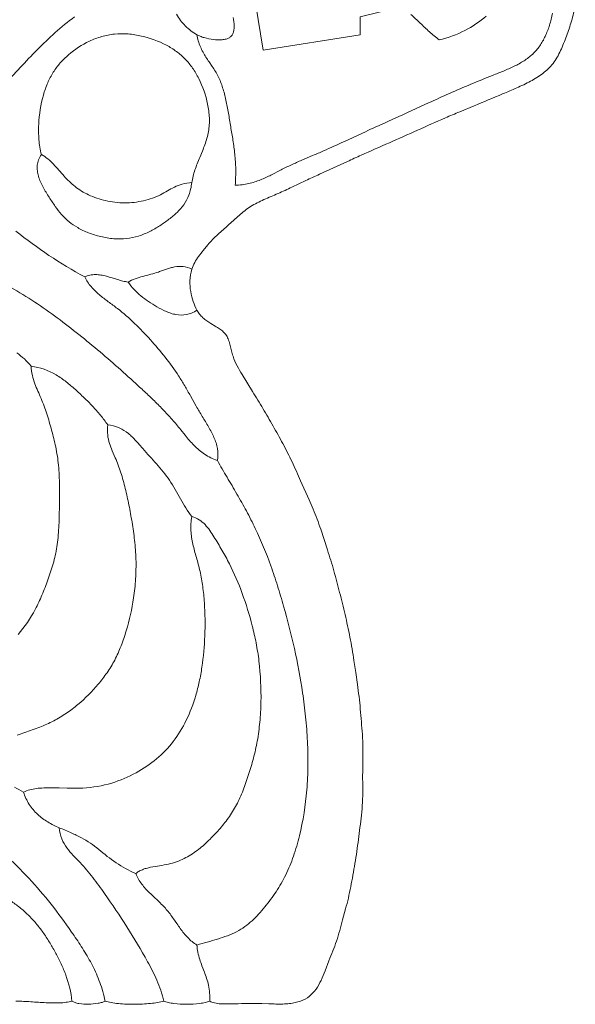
# Model space of a CAD drawing. Header units: millimetres. Extents: x 3808 to 296674, y 522 to 278159.
# Tile 8 of 13: x 246065 to 296495, y 522 to 89907. Entities that reach past the tile are written whole.
import ezdxf

# ---------------------------------------------------------------- set-up
doc = ezdxf.new("R2010")
doc.units = ezdxf.units.MM
doc.layers.add('02_SHARP_BUILDINGS', color=7, linetype='CONTINUOUS', lineweight=18)
doc.layers.add('03_SMOOTH_PATHS_WATER_BRIDGES', color=7, linetype='CONTINUOUS', lineweight=18)

msp = doc.modelspace()

# ---------------------------------------------------------------- linework, layer by layer
at = {"layer": '02_SHARP_BUILDINGS'}
msp.add_lwpolyline([(278356, 102894), (273958, 102431), (273727, 103356), (266782, 101968), (266319, 98495), (268171, 87153), (276968, 88542), (276968, 90162), (280671, 91088)], close=True, dxfattribs=at)
at = {"layer": '03_SMOOTH_PATHS_WATER_BRIDGES'}
msp.add_lwpolyline([(276968, 90162), (276968, 88542), (268171, 87153), (266319, 98495)], dxfattribs=at)
for points in [[(245718, 70718, 0.019534), (248723, 68515, 0.024372), (251968, 66551, -0.065579), (252444, 66720, -0.054151), (252935, 66768, -0.038542), (253437, 66725, -0.023861), (253944, 66616, -0.011131), (254449, 66471), (254948, 66316, 0.01327), (255434, 66179, 0.028687), (255903, 66088, -0.039483), (256553, 66384, -0.020792), (257242, 66602, -0.002459), (257955, 66791, 0.0148), (258676, 67002, 0.006529), (259037, 67128), (259398, 67257, -0.013053), (259762, 67374, -0.023236), (260130, 67463, -0.07623), (260889, 67500, -0.095178), (261690, 67245, -0.048173), (261950, 67856, -0.031333), (262308, 68424, -0.015717), (262720, 68959), (263142, 69472, -0.021835), (263577, 69956, -0.013681), (264044, 70407, -0.005433), (264529, 70840, 0.002776), (265017, 71271), (265497, 71710, -0.006301), (265982, 72146, -0.014987), (266486, 72562, -0.023247), (267026, 72942, -0.022234), (267612, 73275, -0.013329), (268234, 73572, -0.005229), (268875, 73849, 0.002502), (269519, 74124, 0.008382), (270779, 74703), (272023, 75298, -0.003479), (273281, 75879), (274545, 76453), (275804, 77033, -0.002159), (277066, 77609, -0.002173), (279618, 78735, 0.001974), (282162, 79868, -0.003957), (284708, 80998, -0.003058), (286001, 81544), (287301, 82083, 0.000857), (289894, 83166, 0.005817), (291184, 83717, 0.018595), (292422, 84319, 0.016107), (293002, 84655, 0.022924), (293545, 85028, 0.029816), (294039, 85451, 0.035922), (294474, 85936, 0.032895), (294844, 86491, 0.022829), (295160, 87102, 0.014125), (295436, 87749, 0.006441), (295688, 88413, 0.016252), (296146, 89767, 0.032155), (296491, 91265, 0.029513)], [(294435, 90512, -0.024761), (294149, 89396, -0.033577), (293764, 88396, -0.043185), (293262, 87521, -0.051336), (292625, 86781, -0.045689), (291843, 86177, -0.02959), (290948, 85679, -0.015629), (289983, 85249, -0.003432), (288987, 84851, 0.009908), (285079, 83211, 0.003164), (283165, 82345), (281259, 81471, -0.000907), (279348, 80605, 0.001913), (277440, 79737), (275542, 78856, -0.005507), (273628, 77991, -0.002243), (272656, 77574), (271685, 77158, 0.005525), (270724, 76730, 0.009623), (269787, 76279), (268872, 75806, -0.022616), (267921, 75367, -0.040452), (266862, 75036, -0.048139), (265625, 74884, 0.025703), (265672, 76357, 0.021148), (265587, 77702, 0.012936), (265420, 78964, 0.002347), (265218, 80191, 0.001523), (265015, 81415, 0.01153), (264785, 82610, 0.023404), (264487, 83736, 0.038608), (264079, 84754, 0.019851), (263824, 85213, 0.011164), (263545, 85648), (263256, 86074, -0.00745), (262971, 86505, -0.016437), (262704, 86953, -0.024399), (262469, 87432, -0.06434), (262153, 88542, -0.064932), (261097, 89341, -0.074584), (260301, 90394, -0.051319)], [(265440, 90105, -0.043898), (265526, 89346, -0.036934), (265507, 89003, -0.054192), (265435, 88700, -0.077328), (265300, 88452, -0.095267), (265094, 88269, -0.067077), (264809, 88154, -0.042365), (264457, 88093, -0.051638), (263639, 88112, -0.040348), (262814, 88277, -0.024347), (262452, 88400, -0.034414), (262153, 88542, -0.064932), (261097, 89341, -0.074584), (260301, 90394, -0.053037)], [(265440, 90105, -0.043898), (265526, 89346, -0.036934), (265507, 89003, -0.054192), (265435, 88700, -0.077328), (265300, 88452, -0.095267), (265094, 88269, -0.067077), (264809, 88154, -0.042365), (264457, 88093, -0.051638), (263639, 88112, -0.040348), (262814, 88277, -0.024347), (262452, 88400, -0.034414), (262153, 88542, 0.06434), (262469, 87432, 0.024399), (262704, 86953, 0.016437), (262971, 86505, 0.00745), (263256, 86074), (263545, 85648, -0.011164), (263824, 85213, -0.019851), (264079, 84754, -0.038608), (264487, 83736, -0.023404), (264785, 82610, -0.01153), (265015, 81415, -0.001523), (265218, 80191, -0.002347), (265420, 78964, -0.012936), (265587, 77702, -0.021148), (265672, 76357, -0.025703), (265625, 74884, 0.048139), (266862, 75036, 0.040452), (267921, 75367, 0.022616), (268872, 75806), (269787, 76279, -0.009623), (270724, 76730, -0.005525), (271685, 77158), (272656, 77574, 0.002243), (273628, 77991, 0.005507), (275542, 78856), (277440, 79737, -0.001913), (279348, 80605, 0.000907), (281259, 81471), (283165, 82345, -0.003164), (285079, 83211, -0.009908), (288987, 84851, 0.003432), (289983, 85249, 0.015629), (290948, 85679, 0.02959), (291843, 86177, 0.045689), (292625, 86781, 0.051336), (293262, 87521, 0.043185), (293764, 88396, 0.033577), (294149, 89396, 0.024761), (294435, 90512, 0.01897)], [(288409, 90217, -0.055986), (286478, 88932, -0.062032), (284144, 88079, -0.026334), (283253, 88809, -0.007761), (282418, 89594, 0.011042), (281578, 90374, 0.029466)], [(288409, 90217, -0.055986), (286478, 88932, -0.062032), (284144, 88079, -0.026334), (283253, 88809, -0.007761), (282418, 89594, 0.011042), (281578, 90374, 0.029466)], [(251042, 90162, 0.024434), (249286, 88734, 0.015621), (247660, 87178, 0.006562), (246103, 85552, -0.002496), (244560, 83912, -0.03952)], [(244560, 83912, 0.002496), (246103, 85552, -0.006562), (247660, 87178, -0.015621), (249286, 88734, -0.024434), (251042, 90162, -0.06119)], [(244989, 65758, -0.020191), (247169, 64448, -0.013189), (249227, 63016, -0.016921), (253129, 59942, -0.006431), (255000, 58323, -0.004561), (256833, 56666, -0.003457), (257736, 55826, -0.006752), (258622, 54967, -0.010038), (259477, 54080, -0.013262), (260293, 53152, -0.004197), (260684, 52671), (261073, 52188, 0.008617), (261472, 51714, 0.015117), (261892, 51262, 0.021573), (262344, 50841, 0.027565), (262839, 50464, 0.067944), (264005, 49884, 0.083794), (264005, 50973, 0.033749), (263883, 51487, 0.026385), (263699, 51986, 0.018919), (263467, 52472, 0.011851), (263203, 52949, 0.003929), (262636, 53889, -0.006425), (262090, 54825), (261566, 55755, 0.004788), (261041, 56670, 0.010602), (260492, 57563, 0.023293), (259270, 59261, 0.016275), (257924, 60850, 0.01796), (256498, 62334, 0.027474), (254940, 63684, 0.004665), (254103, 64307, -0.017424), (253283, 64950, -0.04026), (252548, 65676, -0.06091), (251968, 66551, -0.024372), (248723, 68515, -0.019534), (245718, 70718, -0.049137)], [(245795, 59657, -0.033726), (246488, 59108, -0.038655), (247106, 58449, -0.101723), (249382, 57654, -0.03332), (250287, 57027, -0.015436), (251115, 56323, -0.008461), (251913, 55589, -0.01325), (252677, 54822, -0.017919), (253395, 54005, -0.022216), (254051, 53125, -0.076579), (255102, 52847, -0.066197), (255927, 52339, -0.022908), (256281, 52026, -0.015055), (256609, 51687, -0.007114), (256922, 51333), (257230, 50976, 0.00519), (257858, 50274, -0.003442), (258487, 49575, -0.012028), (259096, 48856, -0.020256), (259662, 48092, -0.016783), (260172, 47270, -0.003048), (260656, 46420, 0.010416), (261149, 45580, 0.024787), (261690, 44792, -0.074587), (262362, 44501, -0.06207), (262890, 44068, -0.038389), (263320, 43537, -0.014167), (263699, 42955, -0.008043), (264422, 41753, -0.013356), (265100, 40509, -0.029719), (266262, 37830, -0.025448), (267173, 34881, -0.014949), (267522, 33331, -0.018014), (267781, 31668, -0.033578), (267963, 27963, -0.018825), (267860, 26134, -0.021062), (267628, 24421, -0.020395), (267276, 22853, -0.01294), (266838, 21379, -0.01459), (266340, 19953, -0.028953), (265741, 18622, -0.033784), (265005, 17437, -0.024177), (264154, 16368, -0.022561), (263216, 15381, -0.03015), (262176, 14496, -0.045238), (260994, 13756, -0.060415), (259579, 13251, -0.015814), (258767, 13101, 0.011144), (257947, 12958, 0.016947), (257559, 12865, 0.02667), (257198, 12745, 0.038729), (256874, 12588, 0.052236), (256597, 12384, 0.063), (257151, 11430, 0.021971), (257492, 11018, 0.014426), (257860, 10634, 0.006677), (258244, 10267), (258632, 9903, -0.00886), (259012, 9532, -0.016612), (259373, 9142, -0.016498), (259708, 8725, -0.008817), (260023, 8289), (260330, 7844, 0.006063), (260641, 7403, 0.013633), (260967, 6977, 0.021401), (261320, 6577, 0.064982), (262153, 5903, -0.0044), (263086, 6170, 0.005706), (264019, 6441, 0.016554), (264919, 6745, 0.029516), (265753, 7115, 0.035125), (266495, 7572, 0.029499), (267156, 8110, 0.022352), (267754, 8710, 0.014716), (268309, 9356, 0.0251), (269333, 10746, 0.031307), (270212, 12274, 0.030859), (270912, 13961, 0.023852), (271454, 15820, 0.038254), (272127, 19986, 0.018196), (272230, 22172, 0.0155), (272184, 24389, 0.012715), (272013, 26617, 0.010624), (271744, 28791, 0.019376), (270997, 32831, 0.013908), (270014, 36667, 0.006775), (269463, 38518, 0.010008), (268863, 40316, 0.025772), (267451, 43718, 0.012009), (266639, 45308, 0.007031), (265777, 46847, 0.002087), (264890, 48365, -0.002563), (264005, 49884, -0.067944), (262839, 50464, -0.027565), (262344, 50841, -0.021573), (261892, 51262, -0.015117), (261472, 51714, -0.008617), (261073, 52188), (260684, 52671, 0.004197), (260293, 53152, 0.013262), (259477, 54080, 0.010038), (258622, 54967, 0.006752), (257736, 55826, 0.003457), (256833, 56666, 0.004561), (255000, 58323, 0.006431), (253129, 59942, 0.016921), (249227, 63016, 0.013189), (247169, 64448, 0.020191), (244989, 65758, 0.009857)], [(245923, 34098, 0.051983), (247475, 36376, 0.022934), (248088, 37673, 0.013532), (248623, 39053, 0.01724), (249096, 40500, 0.030634), (249444, 42066, 0.01507), (249549, 42911, 0.010379), (249613, 43797, 0.009058), (249669, 45665, 0.007555), (249678, 47601, 0.008285), (249650, 48550, 0.012273), (249587, 49458, 0.026684), (249335, 51117, 0.015913), (248964, 52643, 0.012538), (248526, 54122, 0.021561), (248006, 55524, 0.003398), (247713, 56186, -0.016884), (247436, 56863, -0.033427), (247219, 57601, -0.041739), (247106, 58449, 0.038655), (246488, 59108, 0.033726), (245795, 59657, 0.026122)], [(245842, 24959, 0.00751), (246535, 25187, 0.012594), (247882, 25684, 0.024041), (249151, 26259, 0.029348), (250305, 26947, 0.02574), (251353, 27741, 0.04318), (253195, 29589, 0.02389), (253992, 30628, 0.030873), (254687, 31775, 0.027718), (255262, 33056, 0.018678), (255733, 34430, 0.038805), (256405, 37418, 0.020024), (256583, 39137, 0.022267), (256617, 40920, 0.021189), (256494, 42648, 0.012677), (256263, 44291, 0.009199), (255980, 45849, 0.01117), (255645, 47342, 0.01588), (255242, 48784, 0.025287), (254743, 50135), (254460, 50771, -0.02864), (254207, 51437, -0.048252), (254050, 52199, -0.051333), (254051, 53125, 0.022216), (253395, 54005, 0.017919), (252677, 54822, 0.01325), (251913, 55589, 0.008461), (251115, 56323, 0.015436), (250287, 57027, 0.03332), (249382, 57654, 0.101723), (247106, 58449, 0.041739), (247219, 57601, 0.033427), (247436, 56863, 0.016884), (247713, 56186, -0.003398), (248006, 55524, -0.021561), (248526, 54122, -0.012538), (248964, 52643, -0.015913), (249335, 51117, -0.026684), (249587, 49458, -0.012273), (249650, 48550, -0.008285), (249678, 47601, -0.007555), (249669, 45665, -0.009058), (249613, 43797, -0.010379), (249549, 42911, -0.01507), (249444, 42066, -0.030634), (249096, 40500, -0.01724), (248623, 39053, -0.013532), (248088, 37673, -0.022934), (247475, 36376, -0.051983), (245923, 34098, -0.052095)], [(245585, 20237, -0.004459), (246412, 19792, -0.043116), (246972, 19989, -0.031035), (247587, 20109, -0.020915), (248246, 20168, -0.012769), (248938, 20183, -0.006001), (249651, 20172), (250375, 20153, 0.005993), (251097, 20142, 0.012401), (251806, 20158, 0.061386), (254413, 20608, 0.05199), (256639, 21548, 0.050224), (258493, 22810, 0.053902), (260000, 24386, 0.049981), (261182, 26303, 0.042695), (262049, 28557, 0.01823), (262365, 29806, 0.016127), (262605, 31130, 0.027224), (262864, 33975, 0.026457), (262825, 36981, 0.016807), (262678, 38448, 0.021429), (262432, 39827, 0.009605), (262273, 40471, 0.003525), (262102, 41091, -0.003185), (261935, 41695, -0.010276), (261787, 42292, -0.017359), (261673, 42891, -0.023787), (261609, 43502, -0.06035), (261690, 44792, -0.024787), (261149, 45580, -0.010416), (260656, 46420, 0.003048), (260172, 47270, 0.016783), (259662, 48092, 0.020256), (259096, 48856, 0.012028), (258487, 49575, 0.003442), (257858, 50274, -0.00519), (257230, 50976), (256922, 51333, 0.007114), (256609, 51687, 0.015055), (256281, 52026, 0.022908), (255927, 52339, 0.066197), (255102, 52847, 0.076579), (254051, 53125, 0.051333), (254050, 52199, 0.048252), (254207, 51437, 0.02864), (254460, 50771), (254743, 50135, -0.025287), (255242, 48784, -0.01588), (255645, 47342, -0.01117), (255980, 45849, -0.009199), (256263, 44291, -0.012677), (256494, 42648, -0.021189), (256617, 40920, -0.022267), (256583, 39137, -0.020024), (256405, 37418, -0.038805), (255733, 34430, -0.018678), (255262, 33056, -0.027718), (254687, 31775, -0.030873), (253992, 30628, -0.02389), (253195, 29589, -0.04318), (251353, 27741, -0.02574), (250305, 26947, -0.029348), (249151, 26259, -0.024041), (247882, 25684, -0.012594), (246535, 25187, -0.00751), (245842, 24959, -0.014468)], [(244968, 13885, -0.020799), (247154, 11683, -0.019858), (249152, 9298, -0.014268), (250998, 6761, -0.01129), (251870, 5440, -0.021742), (252665, 4042, -0.030371), (253332, 2515, -0.035722), (253819, 810, 0.029238), (254370, 680, 0.019195), (255018, 590, 0.026419), (256479, 524, 0.024544), (257941, 602, 0.016298), (258591, 690, 0.023934), (259144, 810, 0.025646), (258866, 1794, 0.02117), (258514, 2705, 0.015061), (258108, 3562, 0.007947), (257671, 4386, 0.016127), (255796, 7553, 0.011858), (253765, 10573, 0.011108), (252701, 12030, 0.02528), (251544, 13393), (251233, 13714, -0.00435), (250923, 14035, -0.033347), (250345, 14719, -0.06181), (249893, 15530, -0.072598), (249653, 16551, -0.037507), (248620, 17074, -0.049844), (247689, 17771, -0.062885), (246930, 18668, -0.070981), (246412, 19792, 0.004459), (245585, 20237)], [(245342, 9853, -0.01803), (246168, 9227, -0.023924), (246932, 8540, -0.024804), (247623, 7781, -0.020543), (248247, 6955, -0.016249), (248816, 6074, -0.012127), (249342, 5149, -0.014465), (249829, 4185, -0.022179), (250256, 3159, -0.059238), (250810, 810, 0.07038), (251085, 675, 0.040175), (251445, 586, 0.046639), (252308, 530, 0.039102), (253174, 614, 0.027744), (253538, 700, 0.047211), (253819, 810, 0.035722), (253332, 2515, 0.030371), (252665, 4042, 0.021742), (251870, 5440, 0.01129), (250998, 6761, 0.014268), (249152, 9298, 0.019858), (247154, 11683, 0.020799), (244968, 13885, 0.017034)], [(245718, 810, -0.013071), (246262, 798, -0.005163), (246891, 762, 0.003683), (248285, 673, 0.008238), (248992, 648, 0.01404), (249668, 653, 0.023115), (250283, 702, 0.039256), (250810, 810, 0.059238), (250256, 3159, 0.022179), (249829, 4185, 0.014465), (249342, 5149, 0.012127), (248816, 6074, 0.016249), (248247, 6955, 0.020543), (247623, 7781, 0.024804), (246932, 8540, 0.023924), (246168, 9227, 0.01803), (245342, 9853, 0.012281)]]:
    msp.add_lwpolyline(points, format="xyb", dxfattribs=at)
for points in [[(248032, 77662, -0.041612), (247810, 79013, -0.032869), (247788, 80416, -0.05624), (248216, 83065, -0.03338), (248609, 84177, -0.038445), (249114, 85137, -0.0393), (249741, 85976, -0.035218), (250497, 86722, -0.06745), (252393, 87957, -0.039946), (253496, 88374, -0.04574), (254675, 88601, -0.043715), (255902, 88609, -0.036395), (257131, 88420, -0.064756), (259378, 87592, -0.037605), (260302, 87015, -0.041733), (261086, 86330, -0.04071), (261750, 85518, -0.035043), (262314, 84563, -0.065069), (263125, 82248, -0.041717), (263280, 80991, -0.053033), (263198, 79746, -0.024752), (263058, 79143, -0.01728), (262868, 78554, -0.009863), (262646, 77975), (262409, 77403, 0.004784), (262177, 76834, 0.012464), (261968, 76266, 0.020622), (261799, 75694, 0.029046), (261690, 75116, -0.027679), (261580, 74513, -0.030821), (261419, 73986, -0.063936), (260958, 73113, -0.050094), (260344, 72413, -0.025242), (259613, 71798, -0.019932), (258787, 71208, -0.029139), (257867, 70678, -0.039211), (256858, 70268, -0.04927), (255764, 70037, -0.046821), (254599, 70026, -0.037945), (253424, 70213, -0.034772), (252310, 70560, -0.03753), (251328, 71027, -0.083341), (249868, 72226, -0.02657), (249292, 72959, -0.012125), (248740, 73788, -0.006185), (248458, 74238, -0.013167), (248189, 74708, -0.021016), (247953, 75193, -0.030569), (247773, 75688, -0.042153), (247669, 76187, -0.054528), (247663, 76686, -0.130222)], [(248032, 77662, -0.041612), (247810, 79013, -0.032869), (247788, 80416, -0.05624), (248216, 83065, -0.03338), (248609, 84177, -0.038445), (249114, 85137, -0.0393), (249741, 85976, -0.035218), (250497, 86722, -0.06745), (252393, 87957, -0.039946), (253496, 88374, -0.04574), (254675, 88601, -0.043715), (255902, 88609, -0.036395), (257131, 88420, -0.064756), (259378, 87592, -0.037605), (260302, 87015, -0.041733), (261086, 86330, -0.04071), (261750, 85518, -0.035043), (262314, 84563, -0.065069), (263125, 82248, -0.041717), (263280, 80991, -0.053033), (263198, 79746, -0.024752), (263058, 79143, -0.01728), (262868, 78554, -0.009863), (262646, 77975), (262409, 77403, 0.004784), (262177, 76834, 0.012464), (261968, 76266, 0.020622), (261799, 75694, 0.029046), (261690, 75116, 0.056597), (260807, 74981, 0.04764), (260101, 74709, 0.018169), (259476, 74364, -0.017323), (258839, 74012, -0.030259), (258117, 73708, -0.027686), (257315, 73476, -0.056982), (255584, 73275, -0.056436), (253856, 73479, -0.052996), (252317, 74009, -0.056714), (251092, 74766, -0.023733), (250572, 75218, -0.018207), (250088, 75716, -0.005739), (249620, 76250, 0.012288), (249140, 76782, 0.030885), (248621, 77268, 0.049938)], [(248032, 77662, 0.130222), (247663, 76686, 0.054528), (247669, 76187, 0.042153), (247773, 75688, 0.030569), (247953, 75193, 0.021016), (248189, 74708, 0.013167), (248458, 74238, 0.006185), (248740, 73788, 0.012125), (249292, 72959, 0.02657), (249868, 72226, 0.083341), (251328, 71027, 0.03753), (252310, 70560, 0.034772), (253424, 70213, 0.037945), (254599, 70026, 0.046821), (255764, 70037, 0.04927), (256858, 70268, 0.039211), (257867, 70678, 0.029139), (258787, 71208, 0.019932), (259613, 71798, 0.025242), (260344, 72413, 0.050094), (260958, 73113, 0.063936), (261419, 73986, 0.030821), (261580, 74513, 0.027679), (261690, 75116, 0.056597), (260807, 74981, 0.04764), (260101, 74709, 0.018169), (259476, 74364, -0.017323), (258839, 74012, -0.030259), (258117, 73708, -0.027686), (257315, 73476, -0.056982), (255584, 73275, -0.056436), (253856, 73479, -0.052996), (252317, 74009, -0.056714), (251092, 74766, -0.023733), (250572, 75218, -0.018207), (250088, 75716, -0.005739), (249620, 76250, 0.012288), (249140, 76782, 0.030885), (248621, 77268, 0.049938)], [(261690, 67245, 0.095178), (260889, 67500, 0.07623), (260130, 67463, 0.023236), (259762, 67374, 0.013053), (259398, 67257), (259037, 67128, -0.006529), (258676, 67002, -0.0148), (257955, 66791, 0.002459), (257242, 66602, 0.020792), (256553, 66384, 0.039483), (255903, 66088, 0.068024), (257071, 64827, 0.025747), (257759, 64317, 0.01758), (258520, 63849, 0.027138), (259355, 63420, 0.024772), (259797, 63253, 0.03329), (260251, 63138, 0.091964), (261189, 63134, 0.052361), (261669, 63278, 0.050223), (262153, 63542, -0.033601), (261822, 64314, -0.04116), (261585, 65221, -0.052752), (261515, 66214, -0.065835)], [(251968, 66551, -0.065579), (252444, 66720, -0.054151), (252935, 66768, -0.038542), (253437, 66725, -0.023861), (253944, 66616, -0.011131), (254449, 66471), (254948, 66316, 0.01327), (255434, 66179, 0.028687), (255903, 66088, 0.068024), (257071, 64827, 0.025747), (257759, 64317, 0.01758), (258520, 63849, 0.027138), (259355, 63420, 0.024772), (259797, 63253, 0.03329), (260251, 63138, 0.091964), (261189, 63134, 0.052361), (261669, 63278, 0.050223), (262153, 63542, 0.049964), (262397, 63163, 0.041171), (262700, 62842, 0.02975), (263046, 62566, 0.018241), (263424, 62321), (263815, 62090, -0.017809), (264196, 61850, -0.039507), (264541, 61573, -0.060601), (264823, 61233, -0.052022), (265025, 60813, -0.024833), (265172, 60337, -0.003889), (265296, 59838, 0.015959), (265430, 59348, 0.044658), (265801, 58474, 0.01683), (266259, 57688), (267208, 56146, -0.003891), (268148, 54597, -0.004566), (269062, 53021, -0.007227), (269951, 51420, -0.011772), (270783, 49762, -0.005882), (271561, 48050), (272327, 46326, -0.003873), (272706, 45460, -0.011235), (273062, 44571, -0.00977), (273384, 43648), (273689, 42708), (273998, 41772, -0.005297), (274300, 40829, -0.009464), (274847, 38886, -0.004325), (275357, 36906, -0.007471), (275826, 34885, -0.011226), (276231, 32800, -0.004593), (276401, 31725), (276561, 30640), (276720, 29554, -0.005986), (276864, 28453, -0.006221), (276981, 27325, -0.002643), (277079, 26178, -0.004662), (277165, 25020, -0.011451), (277215, 23826, -0.008177), (277211, 22577, 0.002841), (277194, 21307, 0.001783), (277199, 20061, -0.012251), (277178, 18857, -0.015239), (277086, 17703, -0.004615), (276950, 16583), (276811, 15478, -0.004102), (276662, 14387, -0.00799), (276310, 12246, -0.004358), (276115, 11197, -0.009222), (275896, 10172, -0.008155), (275643, 9180), (275375, 8202, -0.001962), (275110, 7222, -0.01385), (274819, 6268, -0.013148), (274479, 5363, 0.002577), (274123, 4473), (273782, 3571, -0.018633), (273414, 2694, -0.042845), (272962, 1899, -0.072536), (272363, 1253, -0.080127), (271563, 813, -0.033119), (271081, 673, -0.027965), (270545, 586, -0.019809), (269954, 549, -0.010996), (269328, 548, -0.004208), (268685, 566), (268045, 586, 0.009069), (266813, 595, 0.004861), (265576, 568, -0.004863), (264933, 553, -0.018433), (264310, 567, -0.039596), (263754, 642, -0.033428), (263515, 712, -0.046972), (263310, 810, 0.068854), (263202, 2265, 0.025456), (263035, 2879, 0.013461), (262829, 3454), (262610, 4017, -0.01481), (262407, 4594, -0.060847), (262153, 5903, -0.0044), (263086, 6170, 0.005706), (264019, 6441, 0.016554), (264919, 6745, 0.029516), (265753, 7115, 0.035125), (266495, 7572, 0.029499), (267156, 8110, 0.022352), (267754, 8710, 0.014716), (268309, 9356, 0.0251), (269333, 10746, 0.031307), (270212, 12274, 0.030859), (270912, 13961, 0.023852), (271454, 15820, 0.038254), (272127, 19986, 0.018196), (272230, 22172, 0.0155), (272184, 24389, 0.012715), (272013, 26617, 0.010624), (271744, 28791, 0.019376), (270997, 32831, 0.013908), (270014, 36667, 0.006775), (269463, 38518, 0.010008), (268863, 40316, 0.025772), (267451, 43718, 0.012009), (266639, 45308, 0.007031), (265777, 46847, 0.002087), (264890, 48365, -0.002563), (264005, 49884, 0.083794), (264005, 50973, 0.033749), (263883, 51487, 0.026385), (263699, 51986, 0.018919), (263467, 52472, 0.011851), (263203, 52949, 0.003929), (262636, 53889, -0.006425), (262090, 54825), (261566, 55755, 0.004788), (261041, 56670, 0.010602), (260492, 57563, 0.023293), (259270, 59261, 0.016275), (257924, 60850, 0.01796), (256498, 62334, 0.027474), (254940, 63684, 0.004665), (254103, 64307, -0.017424), (253283, 64950, -0.04026), (252548, 65676, -0.06091)], [(261690, 44792, 0.06035), (261609, 43502, 0.023787), (261673, 42891, 0.017359), (261787, 42292, 0.010276), (261935, 41695, 0.003185), (262102, 41091, -0.003525), (262273, 40471, -0.009605), (262432, 39827, -0.021429), (262678, 38448, -0.016807), (262825, 36981, -0.026457), (262864, 33975, -0.027224), (262605, 31130, -0.016127), (262365, 29806, -0.01823), (262049, 28557, -0.042695), (261182, 26303, -0.049981), (260000, 24386, -0.053902), (258493, 22810, -0.050224), (256639, 21548, -0.05199), (254413, 20608, -0.061386), (251806, 20158, -0.012401), (251097, 20142, -0.005993), (250375, 20153), (249651, 20172, 0.006001), (248938, 20183, 0.012769), (248246, 20168, 0.020915), (247587, 20109, 0.031035), (246972, 19989, 0.043116), (246412, 19792, 0.070981), (246930, 18668, 0.062885), (247689, 17771, 0.049844), (248620, 17074, 0.037507), (249653, 16551, -0.005715), (250736, 16086, -0.015883), (251663, 15641, -0.026186), (252481, 15158, -0.031403), (253239, 14582, 0.03121), (254809, 13377, 0.041715), (256597, 12384, -0.052236), (256874, 12588, -0.038729), (257198, 12745, -0.02667), (257559, 12865, -0.016947), (257947, 12958, -0.011144), (258767, 13101, 0.015814), (259579, 13251, 0.060415), (260994, 13756, 0.045238), (262176, 14496, 0.03015), (263216, 15381, 0.022561), (264154, 16368, 0.024177), (265005, 17437, 0.033784), (265741, 18622, 0.028953), (266340, 19953, 0.01459), (266838, 21379, 0.01294), (267276, 22853, 0.020395), (267628, 24421, 0.021062), (267860, 26134, 0.018825), (267963, 27963, 0.033578), (267781, 31668, 0.018014), (267522, 33331, 0.014949), (267173, 34881, 0.025448), (266262, 37830, 0.029719), (265100, 40509, 0.013356), (264422, 41753, 0.008043), (263699, 42955, 0.014167), (263320, 43537, 0.038389), (262890, 44068, 0.06207), (262362, 44501, 0.074587)], [(249653, 16551, 0.072598), (249893, 15530, 0.06181), (250345, 14719, 0.033347), (250923, 14035, 0.00435), (251233, 13714), (251544, 13393, -0.02528), (252701, 12030, -0.011108), (253765, 10573, -0.011858), (255796, 7553, -0.016127), (257671, 4386, -0.007947), (258108, 3562, -0.015061), (258514, 2705, -0.02117), (258866, 1794, -0.025646), (259144, 810, 0.040652), (259549, 684, 0.024417), (260053, 594, 0.032296), (261227, 522, 0.032296), (262401, 594, 0.024417), (262905, 684, 0.040652), (263310, 810, 0.068854), (263202, 2265, 0.025456), (263035, 2879, 0.013461), (262829, 3454), (262610, 4017, -0.01481), (262407, 4594, -0.060847), (262153, 5903, -0.064982), (261320, 6577, -0.021401), (260967, 6977, -0.013633), (260641, 7403, -0.006063), (260330, 7844), (260023, 8289, 0.008817), (259708, 8725, 0.016498), (259373, 9142, 0.016612), (259012, 9532, 0.00886), (258632, 9903), (258244, 10267, -0.006677), (257860, 10634, -0.014426), (257492, 11018, -0.021971), (257151, 11430, -0.063), (256597, 12384, -0.041715), (254809, 13377, -0.03121), (253239, 14582, 0.031403), (252481, 15158, 0.026186), (251663, 15641, 0.015883), (250736, 16086, 0.005715)]]:
    msp.add_lwpolyline(points, format="xyb", close=True, dxfattribs=at)

doc.saveas('drawing.dxf')
